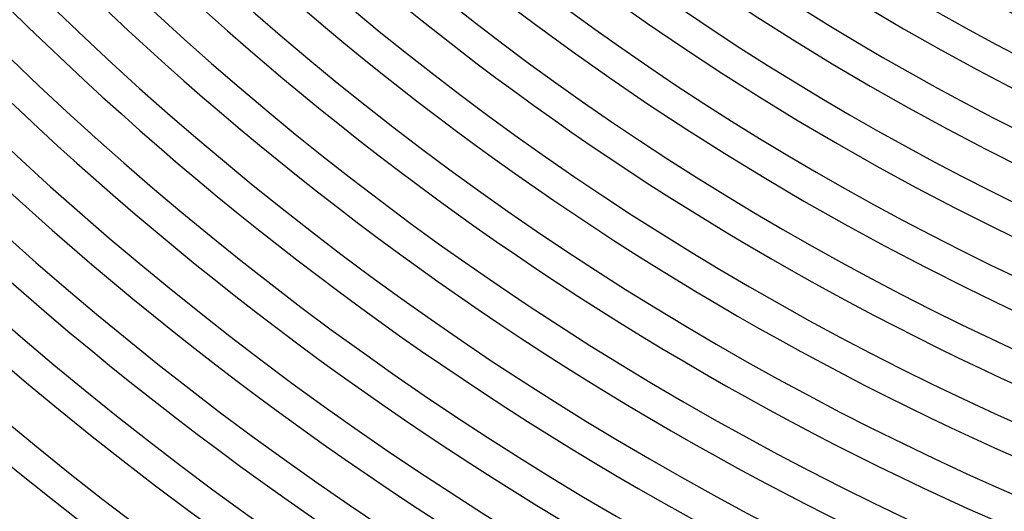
# Model space of a CAD drawing. Header units: millimetres. Extents: x -485 to 485, y -485 to 485.
# Tile 8 of 110: x -278 to -151, y -346 to -283. Entities that reach past the tile are written whole.
import ezdxf

# ---------------------------------------------------------------- set-up
doc = ezdxf.new("R2010")
doc.units = ezdxf.units.MM
doc.layers.add('THICK', color=7, linetype='Continuous')

msp = doc.modelspace()

# ---------------------------------------------------------------- linework, layer by layer
at = {"layer": 'THICK'}
for centre, radius, start, end in [((0, 2.020600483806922e-15), 422, 179.9999801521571, 0), ((0, 2.969670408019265e-15), 413.5, 179.9999801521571, 0), ((0, 3.918740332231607e-15), 405, 179.9999801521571, 0), ((0, 4.86781025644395e-15), 396.5, 179.9999801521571, 0), ((0, 5.816880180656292e-15), 388, 179.9999801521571, 0), ((0, 6.765950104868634e-15), 379.5, 179.9999801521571, 0), ((0, 7.715020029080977e-15), 371, 179.9999801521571, 0), ((0, 8.664089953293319e-15), 362.5, 179.9999801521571, 0), ((0, 9.613159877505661e-15), 354, 179.9999801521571, 0), ((0, 1.0562229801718e-14), 345.5, 179.9999801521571, 0), ((0, 1.151129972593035e-14), 337, 179.9999801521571, 0), ((0, 1.246036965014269e-14), 328.5, 179.9999801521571, 0), ((0, 1.340943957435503e-14), 320, 179.9999801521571, 0), ((0, 1.435850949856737e-14), 311.5, 179.9999801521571, 0), ((0, 1.530757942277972e-14), 303, 179.9999801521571, 0), ((0, 1.625664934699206e-14), 294.5, 179.9999801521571, 0), ((0, 1.72057192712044e-14), 286, 179.9999801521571, 0), ((0, 1.625664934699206e-14), 290.5, 225.3944522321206, 269.6055372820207), ((0, 1.530757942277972e-14), 299, 225.3832795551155, 269.6167672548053), ((0, 1.435850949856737e-14), 307.5, 225.3726798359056, 269.6273669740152), ((0, 1.340943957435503e-14), 316, 225.3626530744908, 269.6373937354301), ((0, 1.246036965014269e-14), 324.5, 225.3531419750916, 269.6468475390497), ((0, 1.151129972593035e-14), 333, 225.3441465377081, 269.6559002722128), ((0, 1.0562229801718e-14), 341.5, 225.3355521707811, 269.6644373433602), ((0, 9.613159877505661e-15), 350, 225.3274161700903, 269.6725733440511), ((0, 8.664089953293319e-15), 358.5, 225.3196239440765, 269.6803655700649), ((0, 7.715020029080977e-15), 367, 225.3122327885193, 269.687756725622), ((0, 6.765950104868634e-15), 375.5, 225.3051854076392, 269.6948041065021), ((0, 5.816880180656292e-15), 384, 225.2984245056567, 269.7015650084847), ((0, 4.86781025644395e-15), 392.5, 225.2919500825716, 269.7080394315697), ((0, 3.918740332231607e-15), 401, 225.2857621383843, 269.7142273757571), ((0, 2.969670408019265e-15), 409.5, 225.2798606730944, 269.7201861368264), ((0, 2.020600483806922e-15), 418, 225.2741310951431, 269.7258584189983), ((0, 1.07153055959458e-15), 426.5, 225.2686879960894, 269.731301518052), ((0, 1.07153055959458e-15), 430.5, 225.0634545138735, 269.9365350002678), ((0, 1.224606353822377e-16), 436, 225.262843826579, 269.7372029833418), ((0, 1.224606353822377e-16), 440, 225.2600936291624, 269.7398958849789)]:
    msp.add_arc(centre, radius, start, end, dxfattribs=at)

doc.saveas('drawing.dxf')
